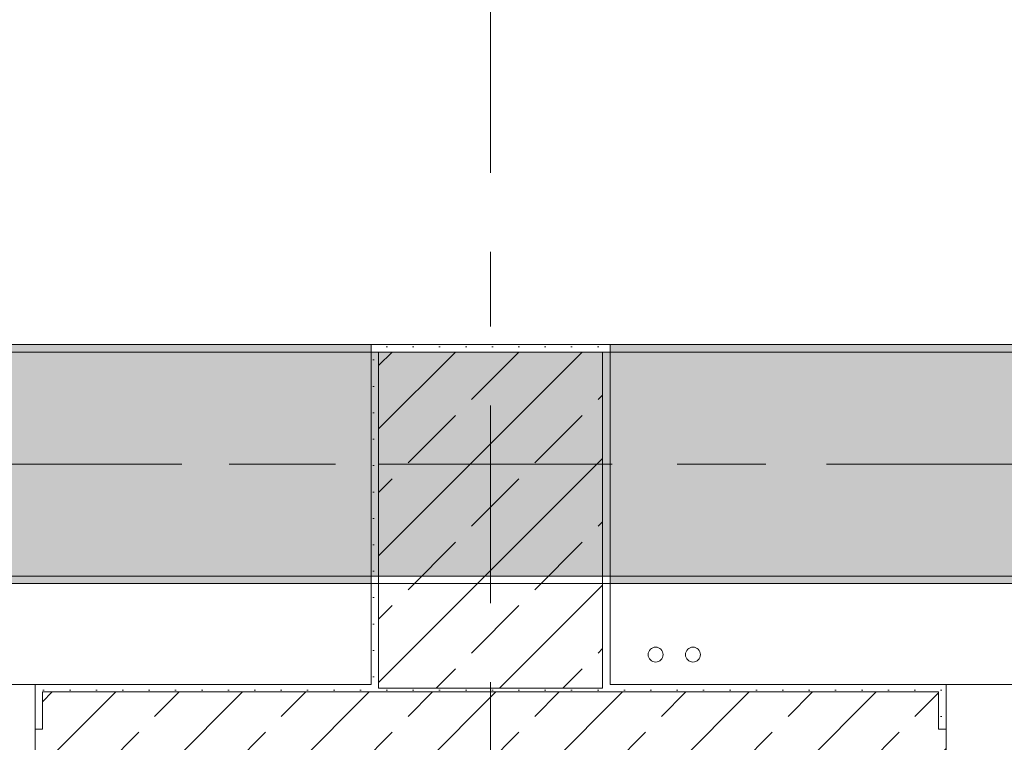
# Model space of a CAD drawing. Header units: metres. Extents: x -3.6 to 84.5, y -11 to 16.8.
# Tile 77 of 256: x 21.5 to 22.8, y 0.2 to 1.1. Entities that reach past the tile are written whole.
import ezdxf

# ---------------------------------------------------------------- set-up
doc = ezdxf.new("R2010")
doc.units = ezdxf.units.M
doc.header["$MEASUREMENT"] = 0
doc.linetypes.add('Achse', pattern=[0.2, 0.1, -0.05, 0, -0.05])
doc.linetypes.add('Strichlinie doppelt', pattern=[0.546806, 0.264583, -0.105833, 0.070556, -0.105833])
for name, color, linetype in [('451 - Universal.Achsen Raster', 7, 'Continuous'), ('604 - Struktur.Wand Aussen', 7, 'Continuous'), ('607 - Struktur.Stütze', 7, 'Continuous'), ('608 - Struktur.Träger', 7, 'Continuous'), ('801 - HKLSE.Heizung_ Klima_ Lüftung', 7, 'Continuous')]:
    doc.layers.add(name, color=color, linetype=linetype)
pattern_1 = [(45, (0, 0), (-0.08485281, 0.08485281), []), (45, (-0.04243, 0.04243), (-0.08485281, 0.08485281), [0.09, -0.03])]
pattern_2 = [(45, (0, 0), (-0.01767767, 0.01767767), [0, -0.025])]

msp = doc.modelspace()

# ---------------------------------------------------------------- hatches: boundary and pattern name
at = {"layer": '604 - Struktur.Wand Aussen', "linetype": 'Continuous', "lineweight": 0, "true_color": 0x000000}
h = msp.add_hatch(dxfattribs=at)
h.set_pattern_fill('Gips_0001', color=18, style=0, pattern_type=2)
h.set_pattern_definition(pattern_2)
h.paths.add_polyline_path([(21.53, 0.255), (21.52, 0.255), (21.52, 0.195), (21.53, 0.195)])
h = msp.add_hatch(dxfattribs=at)
h.set_pattern_fill('Gips_0001', color=18, style=0, pattern_type=2)
h.set_pattern_definition(pattern_2)
h.paths.add_polyline_path([(21.97, 0.255), (21.53, 0.255), (21.53, 0.245), (21.97, 0.245)])
h = msp.add_hatch(dxfattribs=at)
h.set_pattern_fill('Gips_0001', color=18, style=0, pattern_type=2)
h.set_pattern_definition(pattern_2)
h.paths.add_polyline_path([(22.29, 0.255), (22.29, 0.245), (22.73, 0.245), (22.73, 0.255)])
h = msp.add_hatch(dxfattribs=at)
h.set_pattern_fill('Gips_0001', color=18, style=0, pattern_type=2)
h.set_pattern_definition(pattern_2)
h.paths.add_polyline_path([(22.73, 0.255), (22.73, 0.195), (22.74, 0.195), (22.74, 0.255)])
h = msp.add_hatch(dxfattribs=at)
h.set_pattern_fill('Beton__Stahlbeton_0001', color=18, style=0, pattern_type=2)
h.set_pattern_definition(pattern_1)
h.paths.add_polyline_path([(21.52, 0.125), (21.53, 0.125), (21.56, 0.125), (21.56, 0.005), (22.7, 0.005), (22.7, 0.125), (22.73, 0.125), (22.74, 0.125), (22.74, 0.195), (22.73, 0.195), (22.73, 0.245), (21.53, 0.245), (21.53, 0.195), (21.52, 0.195)])
at = {"layer": '607 - Struktur.Stütze', "linetype": 'Continuous', "lineweight": 0, "true_color": 0x000000}
h = msp.add_hatch(dxfattribs=at)
h.set_pattern_fill('Gips_0001', color=18, style=0, pattern_type=2)
h.set_pattern_definition(pattern_2)
h.paths.add_polyline_path([(21.97, 0.71), (21.97, 0.255), (21.98, 0.255), (21.98, 0.7), (22.28, 0.7), (22.28, 0.255), (22.29, 0.255), (22.29, 0.71)])
h = msp.add_hatch(dxfattribs=at)
h.set_pattern_fill('Beton__Stahlbeton_0001', color=18, style=0, pattern_type=2)
h.set_pattern_definition(pattern_1)
h.paths.add_polyline_path([(21.98, 0.25), (22.28, 0.25), (22.28, 0.7), (21.98, 0.7)])
h = msp.add_hatch(dxfattribs=at)
h.set_pattern_fill('Gips_0001', color=18, style=0, pattern_type=2)
h.set_pattern_definition(pattern_2)
h.paths.add_polyline_path([(21.97, 0.255), (21.97, 0.245), (22.29, 0.245), (22.29, 0.255), (22.28, 0.255), (22.28, 0.25), (21.98, 0.25), (21.98, 0.255)])
at = {"layer": '608 - Struktur.Träger', "linetype": 'Continuous', "lineweight": 0, "true_color": 0x000000}
h = msp.add_hatch(dxfattribs=at)
h.set_pattern_fill('Beton__Stahlbeton_0001', color=18, style=0, pattern_type=2)
h.set_pattern_definition(pattern_1)
h.paths.add_polyline_path([(0.69, 0.7), (0.38, 0.7), (0.38, 0.4), (0.69, 0.4), (3.97, 0.4), (4.29, 0.4), (7.57, 0.4), (7.89, 0.4), (11.17, 0.4), (11.49, 0.4), (14.77, 0.4), (15.09, 0.4), (18.37, 0.4), (18.69, 0.4), (21.97, 0.4), (22.29, 0.4), (25.57, 0.4), (25.89, 0.4), (29.17, 0.4), (29.49, 0.4), (32.77, 0.4), (33.09, 0.4), (36.37, 0.4), (36.69, 0.4), (39.97, 0.4), (40.29, 0.4), (43.57, 0.4), (43.89, 0.4), (47.17, 0.4), (47.49, 0.4), (50.77, 0.4), (51.09, 0.4), (51.8, 0.4), (51.97, 0.4), (54.37, 0.4), (54.69, 0.4), (57.97, 0.4), (58.29, 0.4), (61.57, 0.4), (61.88, 0.4), (61.88, 0.7), (61.57, 0.7), (58.29, 0.7), (57.97, 0.7), (54.69, 0.7), (54.37, 0.7), (51.97, 0.7), (51.8, 0.7), (51.09, 0.7), (50.77, 0.7), (47.49, 0.7), (47.17, 0.7), (43.89, 0.7), (43.57, 0.7), (40.29, 0.7), (39.935, 0.7), (36.69, 0.7), (36.37, 0.7), (33.09, 0.7), (32.77, 0.7), (29.49, 0.7), (29.17, 0.7), (25.89, 0.7), (25.57, 0.7), (22.29, 0.7), (21.97, 0.7), (18.69, 0.7), (18.37, 0.7), (15.09, 0.7), (14.77, 0.7), (11.49, 0.7), (11.17, 0.7), (7.89, 0.7), (7.57, 0.7), (4.29, 0.7), (3.97, 0.7)])
h = msp.add_hatch(dxfattribs=at)
h.set_pattern_fill('Gips_0001', color=18, style=0, pattern_type=2)
h.set_pattern_definition(pattern_2)
h.paths.add_polyline_path([(21.97, 0.71), (18.69, 0.71), (18.69, 0.7), (21.97, 0.7)])
h = msp.add_hatch(dxfattribs=at)
h.set_pattern_fill('Gips_0001', color=18, style=0, pattern_type=2)
h.set_pattern_definition(pattern_2)
h.paths.add_polyline_path([(22.29, 0.7), (25.57, 0.7), (25.57, 0.71), (22.29, 0.71)])
h = msp.add_hatch(dxfattribs=at)
h.set_pattern_fill('Gips_0001', color=18, style=0, pattern_type=2)
h.set_pattern_definition(pattern_2)
h.paths.add_polyline_path([(18.69, 0.4), (18.69, 0.39), (21.97, 0.39), (21.97, 0.4)])
h = msp.add_hatch(dxfattribs=at)
h.set_pattern_fill('Gips_0001', color=18, style=0, pattern_type=2)
h.set_pattern_definition(pattern_2)
h.paths.add_polyline_path([(22.29, 0.39), (25.57, 0.39), (25.57, 0.4), (22.29, 0.4)])

# ---------------------------------------------------------------- linework, layer by layer
at = {"layer": '451 - Universal.Achsen Raster', "color": 160, "linetype": 'Strichlinie doppelt', "lineweight": 9, "true_color": 0x3232ff}
for p, q in [((22.13, -10.585), (22.13, 16.355)), ((64.935, 0.55), (-3.175, 0.55))]:
    msp.add_line(p, q, dxfattribs=at)
at = {"layer": '604 - Struktur.Wand Aussen', "color": 7, "linetype": 'Continuous', "lineweight": 13}
for p, q in [((21.52, 0.255), (19.12, 0.255)), ((25.14, 0.255), (22.74, 0.255)), ((22.73, 0.245), (21.53, 0.245)), ((21.53, 0.245), (21.53, 0.195)), ((22.73, 0.245), (22.73, 0.195)), ((21.52, 0.125), (21.52, 0.195)), ((22.74, 0.125), (22.74, 0.195))]:
    msp.add_line(p, q, dxfattribs=at)
at = {"layer": '604 - Struktur.Wand Aussen', "color": 7, "linetype": 'Continuous', "lineweight": 5}
for p, q in [((21.52, 0.245), (21.52, 0.255)), ((21.53, 0.255), (21.52, 0.255)), ((22.73, 0.255), (22.74, 0.255)), ((22.74, 0.245), (22.74, 0.255)), ((21.52, 0.195), (21.52, 0.245)), ((22.74, 0.195), (22.74, 0.245)), ((21.53, 0.195), (21.52, 0.195)), ((22.73, 0.195), (22.74, 0.195))]:
    msp.add_line(p, q, dxfattribs=at)
at = {"layer": '604 - Struktur.Wand Aussen', "color": 7, "linetype": 'Continuous', "lineweight": 5, "flags": 128}
for points in [[(21.97, 0.255), (21.53, 0.255)], [(22.73, 0.255), (22.29, 0.255)]]:
    msp.add_lwpolyline(points, dxfattribs=at)
at = {"layer": '607 - Struktur.Stütze', "color": 7, "linetype": 'Continuous', "lineweight": 5, "flags": 128}
msp.add_lwpolyline([(22.29, 0.255), (22.29, 0.71), (21.97, 0.71), (21.97, 0.255)], dxfattribs=at)
at = {"layer": '607 - Struktur.Stütze', "color": 7, "linetype": 'Continuous', "lineweight": 13, "flags": 128}
msp.add_lwpolyline([(21.98, 0.25), (22.28, 0.25), (22.28, 0.7), (21.98, 0.7)], close=True, dxfattribs=at)
at = {"layer": '608 - Struktur.Träger', "color": 7, "linetype": 'Continuous', "lineweight": 13}
for p, q in [((0.38, 0.71), (61.88, 0.71)), ((21.97, 0.7), (18.69, 0.7)), ((22.29, 0.7), (21.97, 0.7)), ((25.57, 0.7), (22.29, 0.7)), ((0.38, 0.39), (61.88, 0.39))]:
    msp.add_line(p, q, dxfattribs=at)
at = {"layer": '608 - Struktur.Träger', "color": 7, "linetype": 'Continuous', "lineweight": 5}
for p, q in [((21.97, 0.71), (18.69, 0.71)), ((21.97, 0.71), (21.97, 0.7)), ((22.29, 0.71), (22.29, 0.7)), ((25.57, 0.71), (22.29, 0.71)), ((21.97, 0.4), (21.97, 0.39)), ((22.29, 0.4), (22.29, 0.39)), ((21.97, 0.39), (18.69, 0.39)), ((25.57, 0.39), (22.29, 0.39))]:
    msp.add_line(p, q, dxfattribs=at)
at = {"layer": '608 - Struktur.Träger', "color": 7, "linetype": 'Achse', "lineweight": 9}
msp.add_line((0.38, 0.55), (61.88, 0.55), dxfattribs=at)
at = {"layer": '608 - Struktur.Träger', "color": 7, "linetype": 'Continuous', "lineweight": 13, "flags": 128}
msp.add_lwpolyline([(54.69, 0.4), (54.37, 0.4), (51.97, 0.4), (51.8, 0.4), (51.09, 0.4), (50.77, 0.4), (47.49, 0.4), (47.17, 0.4), (43.89, 0.4), (43.57, 0.4), (40.29, 0.4), (39.97, 0.4), (36.69, 0.4), (36.37, 0.4), (33.09, 0.4), (32.77, 0.4), (29.49, 0.4), (29.17, 0.4), (25.89, 0.4), (25.57, 0.4), (22.29, 0.4), (21.97, 0.4), (18.69, 0.4), (18.37, 0.4)], dxfattribs=at)
at = {"layer": '801 - HKLSE.Heizung_ Klima_ Lüftung', "color": 7, "linetype": 'Continuous', "lineweight": 5}
for centre in [(22.351, 0.295), (22.401, 0.295)]:
    msp.add_circle(centre, 0.01, dxfattribs=at)

doc.saveas('drawing.dxf')
